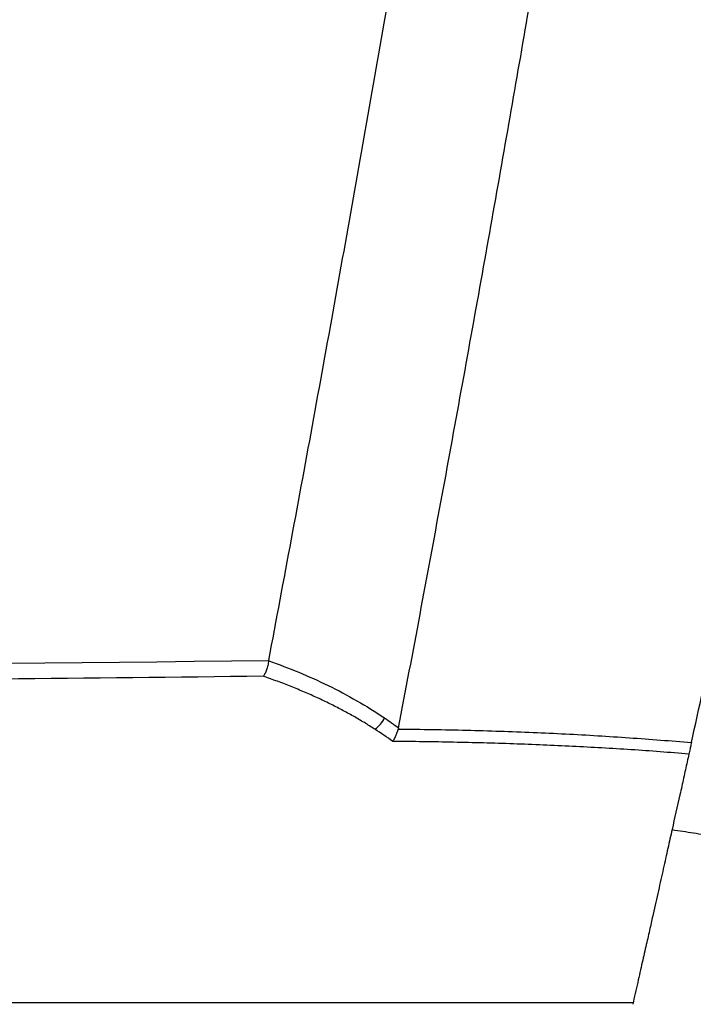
# Model space of a CAD drawing. Header units: millimetres. Extents: x 25 to 1229, y -261 to 1180.
# Tile 70 of 224: x 231 to 250, y 330 to 358. Entities that reach past the tile are written whole.
import ezdxf

# ---------------------------------------------------------------- set-up
doc = ezdxf.new("R2010")
doc.units = ezdxf.units.MM

msp = doc.modelspace()

# ---------------------------------------------------------------- linework, layer by layer
at = {"color": 7, "linetype": 'Continuous', "lineweight": 25}
for p, q in [((238.283, 340.12), (238.28, 340.109)), ((249.902, 336.324), (249.898, 336.324)), ((103.754, 330.449), (248.578, 330.449))]:
    msp.add_line(p, q, dxfattribs=at)
msp.add_arc((240.794, 338.871), 0.85, 305.081, 333.685, dxfattribs=at)
for points, knots in [([(238.283, 340.12), (238.497, 341.262), (238.927, 343.546), (239.558, 346.974), (240.18, 350.404), (240.792, 353.836), (241.394, 357.269), (241.986, 360.704), (242.567, 364.141), (243.139, 367.58), (243.701, 371.02), (244.253, 374.462), (244.795, 377.906), (245.327, 381.352), (245.848, 384.799), (246.36, 388.248), (246.862, 391.699), (247.518, 396.302), (248.312, 402.059), (249.225, 408.972), (250.097, 415.89), (250.929, 422.812), (251.721, 429.739), (252.472, 436.67), (253.185, 443.605), (253.626, 448.232), (253.847, 450.546)], [0, 0, 0, 0, 0.031249, 0.062496, 0.093743, 0.124989, 0.156235, 0.187481, 0.218727, 0.249974, 0.281222, 0.312471, 0.343721, 0.374972, 0.406226, 0.437482, 0.46874, 0.500001, 0.562517, 0.625024, 0.687525, 0.75002, 0.812514, 0.875007, 0.937501, 1, 1, 1, 1]), ([(241.952, 338.214), (242.154, 339.282), (242.557, 341.407), (243.146, 344.582), (243.722, 347.728), (244.284, 350.845), (244.833, 353.932), (245.368, 356.99), (245.89, 360.02), (246.399, 363.019), (246.895, 365.99), (247.379, 368.931), (247.851, 371.842), (248.31, 374.724), (248.758, 377.576), (249.195, 380.399), (249.62, 383.192), (250.033, 385.955), (250.436, 388.688), (250.829, 391.392), (251.211, 394.065), (251.582, 396.709), (251.943, 399.323), (252.295, 401.906), (252.637, 404.46), (252.969, 406.984), (253.292, 409.477), (253.606, 411.94), (253.911, 414.373), (254.208, 416.776), (254.4, 418.368), (254.496, 419.159)], [0, 0, 0, 0, 0.039794, 0.079209, 0.118245, 0.156901, 0.195178, 0.233075, 0.270593, 0.307732, 0.344491, 0.380871, 0.416871, 0.452492, 0.487734, 0.522596, 0.557079, 0.591182, 0.624906, 0.658251, 0.691216, 0.723801, 0.756008, 0.787835, 0.819282, 0.85035, 0.881039, 0.911348, 0.941278, 0.970829, 1, 1, 1, 1]), ([(250.228, 337.799), (250.443, 338.782), (250.873, 340.744), (251.504, 343.68), (252.124, 346.602), (252.731, 349.51), (253.327, 352.404), (253.911, 355.283), (254.483, 358.147), (255.044, 360.997), (255.593, 363.833), (256.131, 366.654), (256.658, 369.46), (257.174, 372.252), (257.679, 375.029), (258.174, 377.791), (258.657, 380.539), (259.131, 383.272), (259.594, 385.99), (260.046, 388.693), (260.489, 391.381), (260.922, 394.054), (261.345, 396.712), (261.758, 399.356), (262.162, 401.984), (262.557, 404.597), (262.942, 407.195), (263.318, 409.779), (263.685, 412.347), (264.043, 414.899), (264.276, 416.596), (264.392, 417.442)], [0, 0, 0, 0, 0.037324, 0.074443, 0.111358, 0.148069, 0.184577, 0.220881, 0.256981, 0.292878, 0.328572, 0.364063, 0.399351, 0.434437, 0.46932, 0.504, 0.538478, 0.572754, 0.606828, 0.6407, 0.67437, 0.707838, 0.741105, 0.774171, 0.807035, 0.839698, 0.87216, 0.904421, 0.936481, 0.968341, 1, 1, 1, 1]), ([(238.28, 340.109), (238.277, 340.088), (238.27, 340.045), (238.256, 339.98), (238.238, 339.914), (238.218, 339.854), (238.197, 339.798), (238.175, 339.749), (238.15, 339.706), (238.134, 339.684), (238.127, 339.673)], [0, 0, 0, 0, 0.112818, 0.234131, 0.363381, 0.49965, 0.612164, 0.749892, 0.876602, 1, 1, 1, 1]), ([(238.28, 340.109), (238.852, 339.91), (239.413, 339.68), (240.51, 339.145), (241.043, 338.842), (241.556, 338.495)], [0, 0, 0, 0, 0.5, 0.5, 1, 1, 1, 1]), ([(238.127, 339.673), (228.286, 339.565), (209.028, 339.353), (180.778, 339.029), (153.802, 338.71), (128.099, 338.395), (111.388, 338.18), (103.245, 338.076)], [0, 0, 0, 0, 0.21888, 0.42832, 0.62832, 0.81888, 1, 1, 1, 1]), ([(241.282, 338.176), (241.183, 338.239), (240.982, 338.366), (240.671, 338.548), (240.346, 338.726), (240.009, 338.899), (239.658, 339.066), (239.294, 339.229), (238.917, 339.384), (238.527, 339.534), (238.261, 339.627), (238.127, 339.673)], [0, 0, 0, 0, 0.099388, 0.201664, 0.306848, 0.414961, 0.526018, 0.640037, 0.757031, 0.877015, 1, 1, 1, 1]), ([(241.788, 337.831), (241.792, 337.838), (241.804, 337.856), (241.825, 337.893), (241.849, 337.94), (241.88, 338.006), (241.913, 338.085), (241.934, 338.151), (241.944, 338.182)], [0, 0, 0, 0, 0.0738031, 0.2010369, 0.370453, 0.5006371, 0.7672215, 1, 1, 1, 1]), ([(241.944, 338.182), (242.268, 338.179), (242.911, 338.171), (243.869, 338.151), (244.815, 338.123), (245.747, 338.088), (246.668, 338.046), (247.575, 337.996), (248.471, 337.938), (249.354, 337.873), (249.938, 337.824), (250.228, 337.799)], [0, 0, 0, 0, 0.116841, 0.232201, 0.346101, 0.458562, 0.569605, 0.67925, 0.787517, 0.894427, 1, 1, 1, 1]), ([(250.156, 337.475), (249.885, 337.497), (249.341, 337.541), (248.522, 337.598), (247.698, 337.649), (246.869, 337.693), (246.034, 337.731), (245.195, 337.763), (244.35, 337.789), (243.501, 337.809), (242.646, 337.824), (242.074, 337.829), (241.788, 337.831)], [0, 0, 0, 0, 0.097661, 0.195813, 0.294468, 0.393636, 0.493329, 0.593555, 0.694326, 0.795651, 0.897539, 1, 1, 1, 1]), ([(250.228, 337.799), (250.223, 337.779), (250.215, 337.74), (250.202, 337.682), (250.188, 337.616), (250.172, 337.544), (250.161, 337.498), (250.156, 337.475)], [0, 0, 0, 0, 0.1665, 0.332449, 0.500241, 0.749891, 1, 1, 1, 1]), ([(250.156, 337.475), (250.14, 337.402), (250.108, 337.255), (250.058, 337.03), (250.007, 336.799), (249.955, 336.564), (249.92, 336.404), (249.902, 336.324)], [0, 0, 0, 0, 0.199894, 0.399691, 0.59954, 0.799593, 1, 1, 1, 1]), ([(249.679, 335.339), (249.66, 335.252), (249.621, 335.077), (249.56, 334.805), (249.497, 334.522), (249.431, 334.229), (249.363, 333.925), (249.293, 333.61), (249.22, 333.284), (249.14, 332.93), (249.051, 332.533), (248.948, 332.078), (248.832, 331.568), (248.704, 331.003), (248.615, 330.609), (248.568, 330.403)], [0, 0, 0, 0, 0.057306, 0.116087, 0.176341, 0.23807, 0.301273, 0.36595, 0.432101, 0.499726, 0.579676, 0.669684, 0.769745, 0.879853, 1, 1, 1, 1]), ([(249.679, 335.339), (249.882, 335.309), (250.283, 335.249), (250.874, 335.151), (251.45, 335.047), (252.01, 334.937), (252.876, 334.754), (254.003, 334.478), (255.443, 334.036), (256.79, 333.506), (257.891, 332.91), (258.648, 332.34), (259.084, 331.887), (259.352, 331.486), (259.493, 331.18), (259.57, 330.901), (259.604, 330.651), (259.596, 330.485), (259.591, 330.403)], [0, 0, 0, 0, 0.05206, 0.102861, 0.152414, 0.200731, 0.247826, 0.377779, 0.496068, 0.631854, 0.746872, 0.814434, 0.873095, 0.90603, 0.936579, 0.958123, 0.979111, 1, 1, 1, 1])]:
    msp.add_open_spline(points, degree=3, knots=knots, dxfattribs=at)
for points in [[(103.245, 338.552), (148.257, 339.125), (193.27, 339.64), (238.283, 340.12)], [(241.556, 338.495), (241.689, 338.404), (241.822, 338.311), (241.952, 338.214)], [(241.788, 337.831), (241.622, 337.951), (241.453, 338.066), (241.282, 338.176)], [(241.952, 338.214), (241.95, 338.203), (241.948, 338.193), (241.944, 338.182)], [(249.898, 336.324), (249.825, 335.996), (249.752, 335.667), (249.679, 335.339)]]:
    msp.add_open_spline(points, degree=3, dxfattribs=at)

doc.saveas('drawing.dxf')
